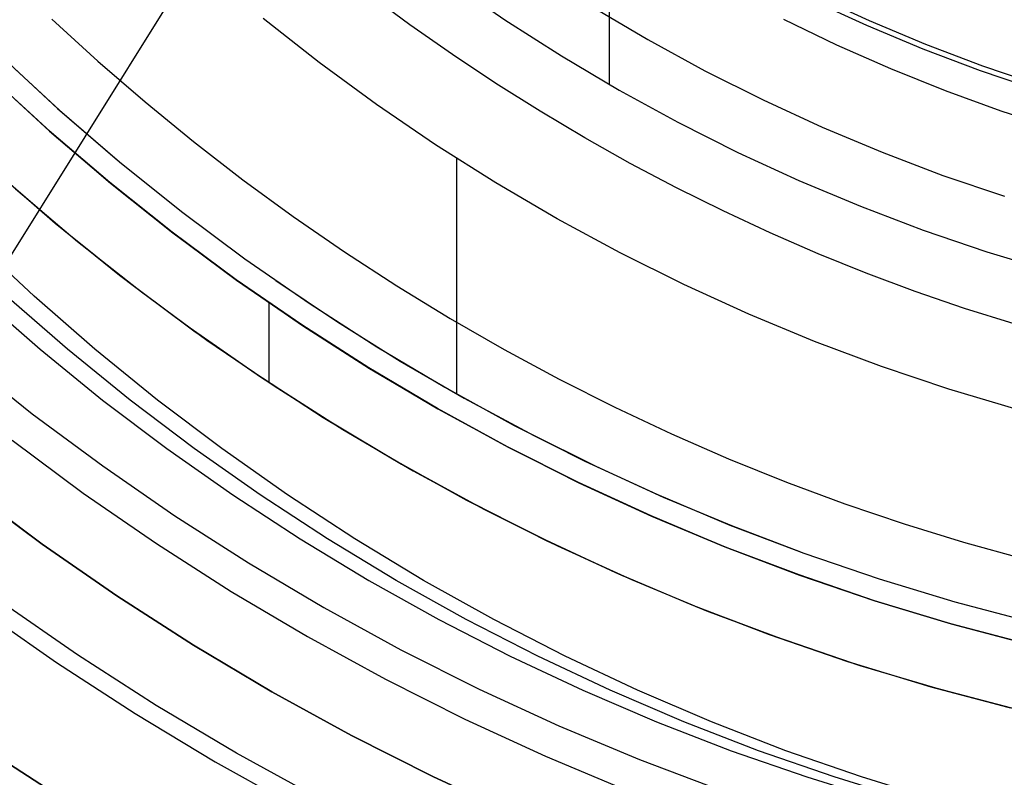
# Model space of a CAD drawing. Header units: millimetres. Extents: x 6239 to 7218, y -13987 to -13139.
# Tile 107 of 256: x 6693 to 6715, y -13511 to -13494. Entities that reach past the tile are written whole.
import ezdxf

# ---------------------------------------------------------------- set-up
doc = ezdxf.new("R2010")
doc.units = ezdxf.units.MM
doc.layers.add('color', color=7, linetype='Continuous')
doc.layers.add('luz', color=7, linetype='Continuous')

msp = doc.modelspace()

# ---------------------------------------------------------------- linework, layer by layer
at = {"color": 7, "true_color": 0xffffff}
for p, q in [((6706.57, -13419.413, 105.1), (6706.57, -13495.308, 105.1)), ((6702.969, -13492.987, 105.1), (6704.214, -13493.847, 105.1)), ((6702.969, -13492.987, 105.1), (6704.214, -13493.847, 105.1)), ((6702.071, -13493.958, 60.689), (6701.126, -13493.258, 60.689)), ((6702.071, -13493.958, 60.689), (6701.126, -13493.258, 60.689)), ((6712.378, -13493.977, 199.6), (6711.124, -13493.4, 199.6)), ((6712.378, -13493.977, 199.6), (6711.124, -13493.4, 199.6)), ((6711.178, -13493.286, 200.6), (6712.429, -13493.862, 200.6)), ((6711.178, -13493.286, 200.6), (6712.429, -13493.862, 200.6)), ((6706.176, -13493.545, 52.515), (6707.438, -13494.294, 52.515)), ((6706.176, -13493.545, 52.515), (6707.438, -13494.294, 52.515)), ((6693.996, -13493.83, 103.064), (6695.034, -13494.78, 103.064)), ((6693.996, -13493.83, 103.064), (6695.034, -13494.78, 103.064)), ((6700.025, -13494.812, 62.1), (6698.761, -13493.817, 62.1)), ((6700.025, -13494.812, 62.1), (6698.761, -13493.817, 62.1)), ((6704.214, -13493.847, 105.1), (6705.488, -13494.662, 105.1)), ((6704.214, -13493.847, 105.1), (6705.488, -13494.662, 105.1)), ((6710.497, -13493.83, 51.1), (6711.695, -13494.411, 51.1)), ((6710.497, -13493.83, 51.1), (6711.695, -13494.411, 51.1)), ((6712.429, -13493.862, 200.6), (6713.698, -13494.394, 200.6)), ((6712.429, -13493.862, 200.6), (6713.698, -13494.394, 200.6)), ((6703.033, -13494.634, 60.689), (6702.071, -13493.958, 60.689)), ((6703.033, -13494.634, 60.689), (6702.071, -13493.958, 60.689)), ((6713.652, -13494.511, 199.6), (6712.378, -13493.977, 199.6)), ((6713.652, -13494.511, 199.6), (6712.378, -13493.977, 199.6)), ((6707.438, -13494.294, 52.515), (6708.726, -13494.998, 52.515)), ((6707.438, -13494.294, 52.515), (6708.726, -13494.998, 52.515)), ((6711.695, -13494.411, 51.1), (6712.912, -13494.95, 51.1)), ((6711.695, -13494.411, 51.1), (6712.912, -13494.95, 51.1)), ((6714.943, -13495.001, 199.6), (6713.652, -13494.511, 199.6)), ((6714.943, -13495.001, 199.6), (6713.652, -13494.511, 199.6)), ((6713.698, -13494.394, 200.6), (6714.985, -13494.883, 200.6)), ((6713.698, -13494.394, 200.6), (6714.985, -13494.883, 200.6)), ((6692.809, -13494.634, 62.1), (6694.121, -13495.846, 62.1)), ((6692.856, -13494.678, 62.1), (6694.17, -13495.89, 62.1)), ((6692.856, -13494.678, 62.1), (6694.17, -13495.89, 62.1)), ((6704.012, -13495.286, 60.689), (6703.033, -13494.634, 60.689)), ((6704.012, -13495.286, 60.689), (6703.033, -13494.634, 60.689)), ((6705.488, -13494.662, 105.1), (6706.789, -13495.434, 105.1)), ((6705.488, -13494.662, 105.1), (6706.789, -13495.434, 105.1)), ((6695.034, -13494.78, 103.064), (6696.098, -13495.702, 103.064)), ((6695.034, -13494.78, 103.064), (6696.098, -13495.702, 103.064)), ((6701.322, -13495.763, 62.1), (6700.025, -13494.812, 62.1)), ((6701.322, -13495.763, 62.1), (6700.025, -13494.812, 62.1)), ((6712.912, -13494.95, 51.1), (6714.147, -13495.447, 51.1)), ((6712.912, -13494.95, 51.1), (6714.147, -13495.447, 51.1)), ((6714.985, -13494.883, 200.6), (6716.288, -13495.326, 200.6)), ((6714.985, -13494.883, 200.6), (6716.288, -13495.326, 200.6)), ((6693.936, -13496.352, 88.1), (6692.611, -13495.136, 88.1)), ((6693.936, -13496.352, 88.1), (6692.611, -13495.136, 88.1)), ((6692.621, -13495.146, 67.1), (6693.946, -13496.361, 67.1)), ((6692.621, -13495.146, 67.1), (6693.946, -13496.361, 67.1)), ((6692.631, -13495.155, 77.6), (6693.956, -13496.369, 77.6)), ((6708.726, -13494.998, 52.515), (6710.037, -13495.657, 52.515)), ((6708.726, -13494.998, 52.515), (6710.037, -13495.657, 52.515)), ((6716.25, -13495.445, 199.6), (6714.943, -13495.001, 199.6)), ((6716.25, -13495.445, 199.6), (6714.943, -13495.001, 199.6)), ((6705.007, -13495.913, 60.689), (6704.012, -13495.286, 60.689)), ((6705.007, -13495.913, 60.689), (6704.012, -13495.286, 60.689)), ((6706.789, -13495.434, 105.1), (6708.116, -13496.16, 105.1)), ((6706.789, -13495.434, 105.1), (6708.116, -13496.16, 105.1)), ((6714.147, -13495.447, 51.1), (6715.398, -13495.901, 51.1)), ((6714.147, -13495.447, 51.1), (6715.398, -13495.901, 51.1)), ((6694.121, -13495.846, 62.1), (6695.473, -13497.012, 62.1)), ((6696.098, -13495.702, 103.064), (6697.187, -13496.594, 103.064)), ((6696.098, -13495.702, 103.064), (6697.187, -13496.594, 103.064)), ((6702.651, -13496.669, 62.1), (6701.322, -13495.763, 62.1)), ((6702.651, -13496.669, 62.1), (6701.322, -13495.763, 62.1)), ((6710.037, -13495.657, 52.515), (6711.369, -13496.271, 52.515)), ((6710.037, -13495.657, 52.515), (6711.369, -13496.271, 52.515)), ((6694.17, -13495.89, 62.1), (6695.525, -13497.055, 62.1)), ((6694.17, -13495.89, 62.1), (6695.525, -13497.055, 62.1)), ((6706.018, -13496.514, 60.689), (6705.007, -13495.913, 60.689)), ((6706.018, -13496.514, 60.689), (6705.007, -13495.913, 60.689)), ((6715.398, -13495.901, 51.1), (6716.664, -13496.311, 51.1)), ((6715.398, -13495.901, 51.1), (6716.664, -13496.311, 51.1)), ((6708.116, -13496.16, 105.1), (6709.467, -13496.84, 105.1)), ((6708.116, -13496.16, 105.1), (6709.467, -13496.84, 105.1)), ((6711.369, -13496.271, 52.515), (6712.723, -13496.838, 52.515)), ((6711.369, -13496.271, 52.515), (6712.723, -13496.838, 52.515)), ((6695.303, -13497.521, 88.1), (6693.936, -13496.352, 88.1)), ((6695.303, -13497.521, 88.1), (6693.936, -13496.352, 88.1)), ((6693.946, -13496.361, 67.1), (6695.313, -13497.529, 67.1)), ((6693.946, -13496.361, 67.1), (6695.313, -13497.529, 67.1)), ((6693.956, -13496.369, 77.6), (6695.322, -13497.536, 77.6)), ((6707.043, -13497.09, 60.689), (6706.018, -13496.514, 60.689)), ((6707.043, -13497.09, 60.689), (6706.018, -13496.514, 60.689)), ((6697.187, -13496.594, 103.064), (6698.301, -13497.456, 103.064)), ((6697.187, -13496.594, 103.064), (6698.301, -13497.456, 103.064)), ((6704.01, -13497.529, 62.1), (6702.651, -13496.669, 62.1)), ((6704.01, -13497.529, 62.1), (6702.651, -13496.669, 62.1)), ((6709.467, -13496.84, 105.1), (6710.841, -13497.472, 105.1)), ((6709.467, -13496.84, 105.1), (6710.841, -13497.472, 105.1)), ((6712.723, -13496.838, 52.515), (6714.095, -13497.359, 52.515)), ((6712.723, -13496.838, 52.515), (6714.095, -13497.359, 52.515)), ((6695.525, -13497.055, 62.1), (6696.92, -13498.173, 62.1)), ((6695.525, -13497.055, 62.1), (6696.92, -13498.173, 62.1)), ((6703.124, -13496.976, 62.1), (6703.124, -13502.287, 62.1)), ((6708.082, -13497.639, 60.689), (6707.043, -13497.09, 60.689)), ((6708.082, -13497.639, 60.689), (6707.043, -13497.09, 60.689)), ((6692.662, -13497.212, 65.596), (6694.073, -13498.436, 65.596)), ((6692.856, -13497.386, 67.1), (6694.264, -13498.596, 67.1)), ((6692.856, -13497.386, 67.1), (6694.264, -13498.596, 67.1)), ((6714.095, -13497.359, 52.515), (6715.484, -13497.831, 52.515)), ((6714.095, -13497.359, 52.515), (6715.484, -13497.831, 52.515)), ((6696.709, -13498.642, 88.1), (6695.303, -13497.521, 88.1)), ((6696.709, -13498.642, 88.1), (6695.303, -13497.521, 88.1)), ((6695.313, -13497.529, 67.1), (6696.718, -13498.649, 67.1)), ((6695.313, -13497.529, 67.1), (6696.718, -13498.649, 67.1)), ((6695.322, -13497.536, 77.6), (6696.727, -13498.656, 77.6)), ((6698.301, -13497.456, 103.064), (6699.438, -13498.287, 103.064)), ((6698.301, -13497.456, 103.064), (6699.438, -13498.287, 103.064)), ((6705.397, -13498.342, 62.1), (6704.01, -13497.529, 62.1)), ((6705.397, -13498.342, 62.1), (6704.01, -13497.529, 62.1)), ((6709.134, -13498.162, 60.689), (6708.082, -13497.639, 60.689)), ((6709.134, -13498.162, 60.689), (6708.082, -13497.639, 60.689)), ((6710.841, -13497.472, 105.1), (6712.236, -13498.057, 105.1)), ((6710.841, -13497.472, 105.1), (6712.236, -13498.057, 105.1)), ((6693.173, -13497.666, 64.091), (6694.574, -13498.852, 64.091)), ((6693.173, -13497.666, 64.091), (6694.574, -13498.852, 64.091)), ((6712.236, -13498.057, 105.1), (6713.651, -13498.594, 105.1)), ((6712.236, -13498.057, 105.1), (6713.651, -13498.594, 105.1)), ((6696.92, -13498.173, 62.1), (6698.352, -13499.241, 62.1)), ((6696.92, -13498.173, 62.1), (6698.352, -13499.241, 62.1)), ((6699.438, -13498.287, 103.064), (6700.597, -13499.087, 103.064)), ((6699.438, -13498.287, 103.064), (6700.597, -13499.087, 103.064)), ((6710.2, -13498.658, 60.689), (6709.134, -13498.162, 60.689)), ((6710.2, -13498.658, 60.689), (6709.134, -13498.162, 60.689)), ((6694.073, -13498.436, 65.596), (6695.525, -13499.611, 65.596)), ((6706.812, -13499.107, 62.1), (6705.397, -13498.342, 62.1)), ((6706.812, -13499.107, 62.1), (6705.397, -13498.342, 62.1)), ((6694.264, -13498.596, 67.1), (6695.712, -13499.756, 67.1)), ((6694.264, -13498.596, 67.1), (6695.712, -13499.756, 67.1)), ((6698.152, -13499.714, 88.1), (6696.709, -13498.642, 88.1)), ((6698.152, -13499.714, 88.1), (6696.709, -13498.642, 88.1)), ((6696.718, -13498.649, 67.1), (6698.162, -13499.721, 67.1)), ((6696.718, -13498.649, 67.1), (6698.162, -13499.721, 67.1)), ((6696.727, -13498.656, 77.6), (6698.17, -13499.727, 77.6)), ((6711.278, -13499.126, 60.689), (6710.2, -13498.658, 60.689)), ((6711.278, -13499.126, 60.689), (6710.2, -13498.658, 60.689)), ((6713.651, -13498.594, 105.1), (6715.083, -13499.081, 105.1)), ((6713.651, -13498.594, 105.1), (6715.083, -13499.081, 105.1)), ((6693.595, -13500.085, 76.892), (6692.264, -13498.841, 77.199)), ((6693.595, -13500.085, 76.892), (6692.264, -13498.841, 77.199)), ((6694.574, -13498.852, 64.091), (6696.015, -13499.989, 64.091)), ((6694.574, -13498.852, 64.091), (6696.015, -13499.989, 64.091)), ((6700.597, -13499.087, 103.064), (6701.778, -13499.855, 103.064)), ((6700.597, -13499.087, 103.064), (6701.778, -13499.855, 103.064)), ((6708.252, -13499.824, 62.1), (6706.812, -13499.107, 62.1)), ((6708.252, -13499.824, 62.1), (6706.812, -13499.107, 62.1)), ((6712.367, -13499.566, 60.689), (6711.278, -13499.126, 60.689)), ((6712.367, -13499.566, 60.689), (6711.278, -13499.126, 60.689)), ((6715.083, -13499.081, 105.1), (6716.531, -13499.518, 105.1)), ((6715.083, -13499.081, 105.1), (6716.531, -13499.518, 105.1)), ((6698.352, -13499.241, 62.1), (6699.821, -13500.26, 62.1)), ((6698.352, -13499.241, 62.1), (6699.821, -13500.26, 62.1)), ((6695.525, -13499.611, 65.596), (6697.018, -13500.734, 65.596)), ((6713.467, -13499.977, 60.689), (6712.367, -13499.566, 60.689)), ((6713.467, -13499.977, 60.689), (6712.367, -13499.566, 60.689)), ((6695.712, -13499.756, 67.1), (6697.199, -13500.865, 67.1)), ((6695.712, -13499.756, 67.1), (6697.199, -13500.865, 67.1)), ((6699.632, -13500.735, 88.1), (6698.152, -13499.714, 88.1)), ((6699.632, -13500.735, 88.1), (6698.152, -13499.714, 88.1)), ((6698.162, -13499.721, 67.1), (6699.641, -13500.741, 67.1)), ((6698.162, -13499.721, 67.1), (6699.641, -13500.741, 67.1)), ((6698.17, -13499.727, 77.6), (6699.65, -13500.747, 77.6)), ((6699.049, -13499.734, 62.1), (6700.436, -13500.664, 62.1)), ((6701.778, -13499.855, 103.064), (6702.979, -13500.59, 103.064)), ((6701.778, -13499.855, 103.064), (6702.979, -13500.59, 103.064)), ((6709.716, -13500.491, 62.1), (6708.252, -13499.824, 62.1)), ((6709.716, -13500.491, 62.1), (6708.252, -13499.824, 62.1)), ((6696.015, -13499.989, 64.091), (6697.494, -13501.076, 64.091)), ((6696.015, -13499.989, 64.091), (6697.494, -13501.076, 64.091)), ((6714.578, -13500.36, 60.689), (6713.467, -13499.977, 60.689)), ((6714.578, -13500.36, 60.689), (6713.467, -13499.977, 60.689)), ((6692.358, -13500.085, 71.533), (6693.73, -13501.282, 71.216)), ((6692.358, -13500.085, 71.533), (6693.73, -13501.282, 71.216)), ((6694.348, -13501.282, 73.896), (6692.976, -13500.085, 74.212)), ((6694.967, -13501.282, 76.575), (6693.595, -13500.085, 76.892)), ((6694.967, -13501.282, 76.575), (6693.595, -13500.085, 76.892)), ((6698.891, -13500.233, 67.1), (6698.891, -13502.033, 67.1)), ((6699.821, -13500.26, 62.1), (6701.324, -13501.227, 62.1)), ((6699.821, -13500.26, 62.1), (6701.324, -13501.227, 62.1)), ((6711.201, -13501.107, 62.1), (6709.716, -13500.491, 62.1)), ((6711.201, -13501.107, 62.1), (6709.716, -13500.491, 62.1)), ((6715.698, -13500.713, 60.689), (6714.578, -13500.36, 60.689)), ((6715.698, -13500.713, 60.689), (6714.578, -13500.36, 60.689)), ((6697.018, -13500.734, 65.596), (6698.549, -13501.804, 65.596)), ((6701.147, -13501.705, 88.1), (6699.632, -13500.735, 88.1)), ((6701.147, -13501.705, 88.1), (6699.632, -13500.735, 88.1)), ((6699.641, -13500.741, 67.1), (6701.155, -13501.711, 67.1)), ((6699.641, -13500.741, 67.1), (6701.155, -13501.711, 67.1)), ((6699.65, -13500.747, 77.6), (6701.163, -13501.716, 77.6)), ((6700.436, -13500.664, 62.1), (6701.853, -13501.55, 62.1)), ((6702.979, -13500.59, 103.064), (6704.2, -13501.292, 103.064)), ((6702.979, -13500.59, 103.064), (6704.2, -13501.292, 103.064)), ((6697.199, -13500.865, 67.1), (6698.724, -13501.922, 67.1)), ((6697.199, -13500.865, 67.1), (6698.724, -13501.922, 67.1)), ((6697.494, -13501.076, 64.091), (6699.009, -13502.111, 64.091)), ((6697.494, -13501.076, 64.091), (6699.009, -13502.111, 64.091)), ((6712.707, -13501.672, 62.1), (6711.201, -13501.107, 62.1)), ((6712.707, -13501.672, 62.1), (6711.201, -13501.107, 62.1)), ((6693.73, -13501.282, 71.216), (6695.141, -13502.429, 70.89)), ((6693.73, -13501.282, 71.216), (6695.141, -13502.429, 70.89)), ((6695.759, -13502.429, 73.57), (6694.348, -13501.282, 73.896)), ((6696.378, -13502.429, 76.249), (6694.967, -13501.282, 76.575)), ((6696.378, -13502.429, 76.249), (6694.967, -13501.282, 76.575)), ((6701.324, -13501.227, 62.1), (6702.86, -13502.141, 62.1)), ((6701.324, -13501.227, 62.1), (6702.86, -13502.141, 62.1)), ((6704.2, -13501.292, 103.064), (6705.439, -13501.96, 103.064)), ((6704.2, -13501.292, 103.064), (6705.439, -13501.96, 103.064)), ((6692.009, -13501.507, 212.03), (6693.555, -13502.74, 212.03)), ((6701.853, -13501.55, 62.1), (6703.297, -13502.388, 62.1)), ((6698.549, -13501.804, 65.596), (6700.116, -13502.82, 65.596)), ((6702.694, -13502.622, 88.1), (6701.147, -13501.705, 88.1)), ((6702.694, -13502.622, 88.1), (6701.147, -13501.705, 88.1)), ((6701.155, -13501.711, 67.1), (6702.702, -13502.627, 67.1)), ((6701.155, -13501.711, 67.1), (6702.702, -13502.627, 67.1)), ((6701.163, -13501.716, 77.6), (6702.71, -13502.631, 77.6)), ((6714.231, -13502.185, 62.1), (6712.707, -13501.672, 62.1)), ((6714.231, -13502.185, 62.1), (6712.707, -13501.672, 62.1)), ((6698.724, -13501.922, 67.1), (6700.285, -13502.925, 67.1)), ((6698.724, -13501.922, 67.1), (6700.285, -13502.925, 67.1)), ((6705.439, -13501.96, 103.064), (6706.696, -13502.594, 103.064)), ((6705.439, -13501.96, 103.064), (6706.696, -13502.594, 103.064)), ((6699.009, -13502.111, 64.091), (6700.559, -13503.094, 64.091)), ((6699.009, -13502.111, 64.091), (6700.559, -13503.094, 64.091)), ((6702.86, -13502.141, 62.1), (6704.426, -13503.001, 62.1)), ((6702.86, -13502.141, 62.1), (6704.426, -13503.001, 62.1)), ((6715.772, -13502.646, 62.1), (6714.231, -13502.185, 62.1)), ((6715.772, -13502.646, 62.1), (6714.231, -13502.185, 62.1)), ((6695.141, -13502.429, 70.89), (6696.589, -13503.526, 70.556)), ((6695.141, -13502.429, 70.89), (6696.589, -13503.526, 70.556)), ((6697.208, -13503.526, 73.235), (6695.759, -13502.429, 73.57)), ((6697.827, -13503.526, 75.915), (6696.378, -13502.429, 76.249)), ((6697.827, -13503.526, 75.915), (6696.378, -13502.429, 76.249)), ((6703.297, -13502.388, 62.1), (6704.768, -13503.18, 62.1)), ((6693.555, -13502.74, 212.03), (6695.142, -13503.918, 212.03)), ((6704.271, -13503.485, 88.1), (6702.694, -13502.622, 88.1)), ((6704.271, -13503.485, 88.1), (6702.694, -13502.622, 88.1)), ((6702.702, -13502.627, 67.1), (6704.279, -13503.489, 67.1)), ((6702.702, -13502.627, 67.1), (6704.279, -13503.489, 67.1)), ((6702.71, -13502.631, 77.6), (6704.286, -13503.493, 77.6)), ((6706.696, -13502.594, 103.064), (6707.97, -13503.192, 103.064)), ((6706.696, -13502.594, 103.064), (6707.97, -13503.192, 103.064)), ((6700.116, -13502.82, 65.596), (6701.718, -13503.781, 65.596)), ((6700.285, -13502.925, 67.1), (6701.88, -13503.874, 67.1)), ((6700.285, -13502.925, 67.1), (6701.88, -13503.874, 67.1)), ((6700.559, -13503.094, 64.091), (6702.142, -13504.024, 64.091)), ((6700.559, -13503.094, 64.091), (6702.142, -13504.024, 64.091)), ((6704.426, -13503.001, 62.1), (6706.021, -13503.807, 62.1)), ((6704.426, -13503.001, 62.1), (6706.021, -13503.807, 62.1)), ((6704.768, -13503.18, 62.1), (6706.264, -13503.924, 62.1)), ((6693.097, -13503.335, 211.366), (6694.705, -13504.529, 211.366)), ((6707.97, -13503.192, 103.064), (6709.26, -13503.756, 103.064)), ((6707.97, -13503.192, 103.064), (6709.26, -13503.756, 103.064)), ((6696.589, -13503.526, 70.556), (6698.074, -13504.571, 70.213)), ((6696.589, -13503.526, 70.556), (6698.074, -13504.571, 70.213)), ((6698.693, -13504.571, 72.893), (6697.208, -13503.526, 73.235)), ((6699.311, -13504.571, 75.572), (6697.827, -13503.526, 75.915)), ((6699.311, -13504.571, 75.572), (6697.827, -13503.526, 75.915)), ((6705.878, -13504.293, 88.1), (6704.271, -13503.485, 88.1)), ((6705.878, -13504.293, 88.1), (6704.271, -13503.485, 88.1)), ((6704.279, -13503.489, 67.1), (6705.885, -13504.297, 67.1)), ((6704.279, -13503.489, 67.1), (6705.885, -13504.297, 67.1)), ((6704.286, -13503.493, 77.6), (6705.892, -13504.3, 77.6)), ((6701.718, -13503.781, 65.596), (6703.352, -13504.686, 65.596)), ((6706.021, -13503.807, 62.1), (6707.644, -13504.557, 62.1)), ((6706.021, -13503.807, 62.1), (6707.644, -13504.557, 62.1)), ((6709.26, -13503.756, 103.064), (6710.565, -13504.283, 103.064)), ((6709.26, -13503.756, 103.064), (6710.565, -13504.283, 103.064)), ((6695.142, -13503.918, 212.03), (6696.769, -13505.041, 212.03)), ((6701.88, -13503.874, 67.1), (6703.506, -13504.767, 67.1)), ((6701.88, -13503.874, 67.1), (6703.506, -13504.767, 67.1)), ((6702.142, -13504.024, 64.091), (6703.756, -13504.898, 64.091)), ((6702.142, -13504.024, 64.091), (6703.756, -13504.898, 64.091)), ((6706.264, -13503.924, 62.1), (6707.783, -13504.618, 62.1)), ((6707.511, -13505.045, 88.1), (6705.878, -13504.293, 88.1)), ((6707.511, -13505.045, 88.1), (6705.878, -13504.293, 88.1)), ((6705.885, -13504.297, 67.1), (6707.518, -13505.049, 67.1)), ((6705.885, -13504.297, 67.1), (6707.518, -13505.049, 67.1)), ((6705.892, -13504.3, 77.6), (6707.525, -13505.051, 77.6)), ((6710.565, -13504.283, 103.064), (6711.885, -13504.773, 103.064)), ((6710.565, -13504.283, 103.064), (6711.885, -13504.773, 103.064)), ((6694.705, -13504.529, 211.366), (6696.353, -13505.666, 211.366)), ((6698.074, -13504.571, 70.213), (6699.593, -13505.563, 69.862)), ((6698.074, -13504.571, 70.213), (6699.593, -13505.563, 69.862)), ((6700.211, -13505.563, 72.542), (6698.693, -13504.571, 72.893)), ((6700.83, -13505.563, 75.222), (6699.311, -13504.571, 75.572)), ((6700.83, -13505.563, 75.222), (6699.311, -13504.571, 75.572)), ((6703.352, -13504.686, 65.596), (6705.017, -13505.533, 65.596)), ((6707.644, -13504.557, 62.1), (6709.291, -13505.25, 62.1)), ((6707.644, -13504.557, 62.1), (6709.291, -13505.25, 62.1)), ((6707.783, -13504.618, 62.1), (6709.324, -13505.264, 62.1)), ((6703.506, -13504.767, 67.1), (6705.163, -13505.604, 67.1)), ((6703.506, -13504.767, 67.1), (6705.163, -13505.604, 67.1)), ((6703.756, -13504.898, 64.091), (6705.398, -13505.717, 64.091)), ((6703.756, -13504.898, 64.091), (6705.398, -13505.717, 64.091)), ((6711.885, -13504.773, 103.064), (6713.217, -13505.225, 103.064)), ((6711.885, -13504.773, 103.064), (6713.217, -13505.225, 103.064)), ((6696.769, -13505.041, 212.03), (6698.434, -13506.107, 212.03)), ((6709.169, -13505.741, 88.1), (6707.511, -13505.045, 88.1)), ((6709.169, -13505.741, 88.1), (6707.511, -13505.045, 88.1)), ((6707.518, -13505.049, 67.1), (6709.176, -13505.743, 67.1)), ((6707.518, -13505.049, 67.1), (6709.176, -13505.743, 67.1)), ((6707.525, -13505.051, 77.6), (6709.182, -13505.746, 77.6)), ((6709.291, -13505.25, 62.1), (6710.961, -13505.886, 62.1)), ((6709.291, -13505.25, 62.1), (6710.961, -13505.886, 62.1)), ((6709.324, -13505.264, 62.1), (6710.885, -13505.859, 62.1)), ((6713.217, -13505.225, 103.064), (6714.561, -13505.64, 103.064)), ((6713.217, -13505.225, 103.064), (6714.561, -13505.64, 103.064)), ((6699.593, -13505.563, 69.862), (6701.144, -13506.501, 69.504)), ((6699.593, -13505.563, 69.862), (6701.144, -13506.501, 69.504)), ((6701.762, -13506.501, 72.184), (6700.211, -13505.563, 72.542)), ((6702.381, -13506.501, 74.863), (6700.83, -13505.563, 75.222)), ((6702.381, -13506.501, 74.863), (6700.83, -13505.563, 75.222)), ((6705.017, -13505.533, 65.596), (6706.711, -13506.321, 65.596)), ((6705.163, -13505.604, 67.1), (6706.847, -13506.382, 67.1)), ((6705.163, -13505.604, 67.1), (6706.847, -13506.382, 67.1)), ((6696.353, -13505.666, 211.366), (6698.039, -13506.747, 211.366)), ((6705.398, -13505.717, 64.091), (6707.068, -13506.479, 64.091)), ((6705.398, -13505.717, 64.091), (6707.068, -13506.479, 64.091)), ((6710.851, -13506.378, 88.1), (6709.169, -13505.741, 88.1)), ((6710.851, -13506.378, 88.1), (6709.169, -13505.741, 88.1)), ((6709.176, -13505.743, 67.1), (6710.857, -13506.381, 67.1)), ((6709.176, -13505.743, 67.1), (6710.857, -13506.381, 67.1)), ((6709.182, -13505.746, 77.6), (6710.862, -13506.383, 77.6)), ((6714.561, -13505.64, 103.064), (6715.917, -13506.016, 103.064)), ((6714.561, -13505.64, 103.064), (6715.917, -13506.016, 103.064)), ((6710.961, -13505.886, 62.1), (6712.653, -13506.464, 62.1)), ((6710.961, -13505.886, 62.1), (6712.653, -13506.464, 62.1)), ((6698.434, -13506.107, 212.03), (6700.134, -13507.115, 212.03)), ((6701.144, -13506.501, 69.504), (6702.725, -13507.384, 69.139)), ((6701.144, -13506.501, 69.504), (6702.725, -13507.384, 69.139)), ((6703.344, -13507.384, 71.819), (6701.762, -13506.501, 72.184)), ((6703.962, -13507.384, 74.498), (6702.381, -13506.501, 74.863)), ((6703.962, -13507.384, 74.498), (6702.381, -13506.501, 74.863)), ((6706.711, -13506.321, 65.596), (6708.43, -13507.05, 65.596)), ((6706.847, -13506.382, 67.1), (6708.557, -13507.102, 67.1)), ((6706.847, -13506.382, 67.1), (6708.557, -13507.102, 67.1)), ((6707.068, -13506.479, 64.091), (6708.763, -13507.184, 64.091)), ((6707.068, -13506.479, 64.091), (6708.763, -13507.184, 64.091)), ((6712.553, -13506.958, 88.1), (6710.851, -13506.378, 88.1)), ((6712.553, -13506.958, 88.1), (6710.851, -13506.378, 88.1)), ((6710.857, -13506.381, 67.1), (6712.559, -13506.959, 67.1)), ((6710.857, -13506.381, 67.1), (6712.559, -13506.959, 67.1)), ((6710.862, -13506.383, 77.6), (6712.564, -13506.961, 77.6)), ((6712.653, -13506.464, 62.1), (6714.363, -13506.983, 62.1)), ((6712.653, -13506.464, 62.1), (6714.363, -13506.983, 62.1)), ((6698.039, -13506.747, 211.366), (6699.762, -13507.768, 211.366)), ((6714.275, -13507.478, 88.1), (6712.553, -13506.958, 88.1)), ((6714.275, -13507.478, 88.1), (6712.553, -13506.958, 88.1)), ((6712.559, -13506.959, 67.1), (6714.28, -13507.479, 67.1)), ((6712.559, -13506.959, 67.1), (6714.28, -13507.479, 67.1)), ((6712.564, -13506.961, 77.6), (6714.284, -13507.481, 77.6)), ((6700.134, -13507.115, 212.03), (6701.868, -13508.064, 212.03)), ((6708.43, -13507.05, 65.596), (6710.175, -13507.719, 65.596)), ((6708.557, -13507.102, 67.1), (6710.292, -13507.761, 67.1)), ((6708.557, -13507.102, 67.1), (6710.292, -13507.761, 67.1)), ((6708.763, -13507.184, 64.091), (6710.481, -13507.83, 64.091)), ((6708.763, -13507.184, 64.091), (6710.481, -13507.83, 64.091)), ((6714.363, -13506.983, 62.1), (6716.09, -13507.442, 62.1)), ((6714.363, -13506.983, 62.1), (6716.09, -13507.442, 62.1)), ((6702.725, -13507.384, 69.139), (6704.335, -13508.21, 68.768)), ((6702.725, -13507.384, 69.139), (6704.335, -13508.21, 68.768)), ((6704.954, -13508.21, 71.447), (6703.344, -13507.384, 71.819)), ((6705.572, -13508.21, 74.127), (6703.962, -13507.384, 74.498)), ((6705.572, -13508.21, 74.127), (6703.962, -13507.384, 74.498)), ((6716.013, -13507.938, 88.1), (6714.275, -13507.478, 88.1)), ((6716.013, -13507.938, 88.1), (6714.275, -13507.478, 88.1)), ((6714.28, -13507.479, 67.1), (6716.017, -13507.939, 67.1)), ((6714.28, -13507.479, 67.1), (6716.017, -13507.939, 67.1)), ((6714.284, -13507.481, 77.6), (6716.021, -13507.94, 77.6)), ((6699.762, -13507.768, 211.366), (6701.519, -13508.729, 211.366)), ((6710.175, -13507.719, 65.596), (6711.941, -13508.327, 65.596)), ((6710.292, -13507.761, 67.1), (6712.048, -13508.361, 67.1)), ((6710.292, -13507.761, 67.1), (6712.048, -13508.361, 67.1)), ((6710.481, -13507.83, 64.091), (6712.22, -13508.417, 64.091)), ((6710.481, -13507.83, 64.091), (6712.22, -13508.417, 64.091)), ((6701.868, -13508.064, 212.03), (6703.634, -13508.952, 212.03)), ((6704.335, -13508.21, 68.768), (6705.972, -13508.98, 68.39)), ((6704.335, -13508.21, 68.768), (6705.972, -13508.98, 68.39)), ((6706.591, -13508.98, 71.069), (6704.954, -13508.21, 71.447)), ((6707.209, -13508.98, 73.749), (6705.572, -13508.21, 74.127)), ((6707.209, -13508.98, 73.749), (6705.572, -13508.21, 74.127)), ((6711.941, -13508.327, 65.596), (6713.728, -13508.872, 65.596)), ((6712.048, -13508.361, 67.1), (6713.823, -13508.899, 67.1)), ((6712.048, -13508.361, 67.1), (6713.823, -13508.899, 67.1)), ((6712.22, -13508.417, 64.091), (6713.978, -13508.943, 64.091)), ((6712.22, -13508.417, 64.091), (6713.978, -13508.943, 64.091)), ((6701.519, -13508.729, 211.366), (6703.308, -13509.629, 211.366)), ((6703.634, -13508.952, 212.03), (6705.43, -13509.779, 212.03)), ((6713.728, -13508.872, 65.596), (6715.532, -13509.355, 65.596)), ((6713.823, -13508.899, 67.1), (6715.617, -13509.376, 67.1)), ((6713.823, -13508.899, 67.1), (6715.617, -13509.376, 67.1)), ((6713.978, -13508.943, 64.091), (6715.753, -13509.41, 64.091)), ((6713.978, -13508.943, 64.091), (6715.753, -13509.41, 64.091)), ((6705.972, -13508.98, 68.39), (6707.633, -13509.691, 68.006)), ((6705.972, -13508.98, 68.39), (6707.633, -13509.691, 68.006)), ((6708.252, -13509.691, 70.686), (6706.591, -13508.98, 71.069)), ((6708.871, -13509.691, 73.365), (6707.209, -13508.98, 73.749)), ((6708.871, -13509.691, 73.365), (6707.209, -13508.98, 73.749)), ((6703.308, -13509.629, 211.366), (6705.127, -13510.467, 211.366)), ((6705.43, -13509.779, 212.03), (6707.253, -13510.543, 212.03)), ((6707.633, -13509.691, 68.006), (6709.318, -13510.343, 67.617)), ((6707.633, -13509.691, 68.006), (6709.318, -13510.343, 67.617)), ((6709.936, -13510.343, 70.297), (6708.252, -13509.691, 70.686)), ((6710.555, -13510.343, 72.976), (6708.871, -13509.691, 73.365)), ((6710.555, -13510.343, 72.976), (6708.871, -13509.691, 73.365)), ((6705.127, -13510.467, 211.366), (6706.974, -13511.241, 211.366)), ((6709.318, -13510.343, 67.617), (6711.023, -13510.935, 67.224)), ((6709.318, -13510.343, 67.617), (6711.023, -13510.935, 67.224)), ((6711.642, -13510.935, 69.903), (6709.936, -13510.343, 70.297)), ((6712.26, -13510.935, 72.583), (6710.555, -13510.343, 72.976)), ((6712.26, -13510.935, 72.583), (6710.555, -13510.343, 72.976)), ((6694.898, -13511.843, 259.6), (6693.038, -13510.651, 259.6)), ((6694.898, -13511.843, 259.6), (6693.038, -13510.651, 259.6)), ((6693.038, -13510.651, 231.716), (6694.898, -13511.843, 231.716)), ((6693.038, -13510.651, 245.658), (6694.898, -13511.843, 245.658)), ((6693.038, -13510.651, 231.716), (6694.898, -13511.843, 231.716)), ((6707.253, -13510.543, 212.03), (6709.101, -13511.244, 212.03)), ((6711.023, -13510.935, 67.224), (6712.747, -13511.467, 66.826)), ((6711.023, -13510.935, 67.224), (6712.747, -13511.467, 66.826)), ((6713.366, -13511.467, 69.505), (6711.642, -13510.935, 69.903)), ((6713.984, -13511.467, 72.185), (6712.26, -13510.935, 72.583)), ((6713.984, -13511.467, 72.185), (6712.26, -13510.935, 72.583))]:
    msp.add_line(p, q, dxfattribs=at)
at = {"layer": 'color', "color": 254, "true_color": 0xcad1ee}
for p, q in [((6693.776, -13505.682, 28.2), (6692.128, -13504.455, 28.2)), ((6692.128, -13504.455, 26.2), (6693.776, -13505.682, 26.2)), ((6693.776, -13505.682, 28.2), (6692.128, -13504.455, 28.2)), ((6692.128, -13504.455, 26.2), (6693.776, -13505.682, 26.2)), ((6693.776, -13505.682, 27.2), (6692.128, -13504.455, 27.2)), ((6695.464, -13506.852, 28.2), (6693.776, -13505.682, 28.2)), ((6693.776, -13505.682, 26.2), (6695.464, -13506.852, 26.2)), ((6695.464, -13506.852, 28.2), (6693.776, -13505.682, 28.2)), ((6693.776, -13505.682, 26.2), (6695.464, -13506.852, 26.2)), ((6695.464, -13506.852, 27.2), (6693.776, -13505.682, 27.2)), ((6697.192, -13507.962, 28.2), (6695.464, -13506.852, 28.2)), ((6695.464, -13506.852, 26.2), (6697.192, -13507.962, 26.2)), ((6697.192, -13507.962, 28.2), (6695.464, -13506.852, 28.2)), ((6695.464, -13506.852, 26.2), (6697.192, -13507.962, 26.2)), ((6697.192, -13507.962, 27.2), (6695.464, -13506.852, 27.2)), ((6692.367, -13507.142, 28.2), (6694.099, -13508.353, 28.2)), ((6692.367, -13507.142, 30.3), (6694.099, -13508.353, 30.3)), ((6692.367, -13507.142, 28.2), (6694.099, -13508.353, 28.2)), ((6692.367, -13507.142, 29.25), (6694.099, -13508.353, 29.25)), ((6692.367, -13507.142, 30.3), (6694.099, -13508.353, 30.3)), ((6694.573, -13508.179, 26.2), (6692.839, -13506.979, 26.2)), ((6694.573, -13508.179, 26.2), (6692.839, -13506.979, 26.2)), ((6698.958, -13509.012, 28.2), (6697.192, -13507.962, 28.2)), ((6697.192, -13507.962, 26.2), (6698.958, -13509.012, 26.2)), ((6698.958, -13509.012, 28.2), (6697.192, -13507.962, 28.2)), ((6697.192, -13507.962, 26.2), (6698.958, -13509.012, 26.2)), ((6698.958, -13509.012, 27.2), (6697.192, -13507.962, 27.2)), ((6696.347, -13509.32, 26.2), (6694.573, -13508.179, 26.2)), ((6696.347, -13509.32, 26.2), (6694.573, -13508.179, 26.2)), ((6694.099, -13508.353, 28.2), (6695.871, -13509.504, 28.2)), ((6694.099, -13508.353, 30.3), (6695.871, -13509.504, 30.3)), ((6694.099, -13508.353, 28.2), (6695.871, -13509.504, 28.2)), ((6694.099, -13508.353, 29.25), (6695.871, -13509.504, 29.25)), ((6694.099, -13508.353, 30.3), (6695.871, -13509.504, 30.3)), ((6700.758, -13510, 28.2), (6698.958, -13509.012, 28.2)), ((6698.958, -13509.012, 26.2), (6700.758, -13510, 26.2)), ((6700.758, -13510, 28.2), (6698.958, -13509.012, 28.2)), ((6698.958, -13509.012, 26.2), (6700.758, -13510, 26.2)), ((6700.758, -13510, 27.2), (6698.958, -13509.012, 27.2)), ((6698.16, -13510.398, 26.2), (6696.347, -13509.32, 26.2)), ((6698.16, -13510.398, 26.2), (6696.347, -13509.32, 26.2)), ((6695.871, -13509.504, 28.2), (6697.681, -13510.593, 28.2)), ((6695.871, -13509.504, 30.3), (6697.681, -13510.593, 30.3)), ((6695.871, -13509.504, 28.2), (6697.681, -13510.593, 28.2)), ((6695.871, -13509.504, 29.25), (6697.681, -13510.593, 29.25)), ((6695.871, -13509.504, 30.3), (6697.681, -13510.593, 30.3)), ((6702.592, -13510.926, 28.2), (6700.758, -13510, 28.2)), ((6700.758, -13510, 26.2), (6702.592, -13510.926, 26.2)), ((6702.592, -13510.926, 28.2), (6700.758, -13510, 28.2)), ((6700.758, -13510, 26.2), (6702.592, -13510.926, 26.2)), ((6702.592, -13510.926, 27.2), (6700.758, -13510, 27.2)), ((6700.008, -13511.413, 26.2), (6698.16, -13510.398, 26.2)), ((6700.008, -13511.413, 26.2), (6698.16, -13510.398, 26.2)), ((6697.681, -13510.593, 28.2), (6699.528, -13511.62, 28.2)), ((6697.681, -13510.593, 30.3), (6699.528, -13511.62, 30.3)), ((6697.681, -13510.593, 28.2), (6699.528, -13511.62, 28.2)), ((6697.681, -13510.593, 29.25), (6699.528, -13511.62, 29.25)), ((6697.681, -13510.593, 30.3), (6699.528, -13511.62, 30.3)), ((6704.456, -13511.788, 28.2), (6702.592, -13510.926, 28.2)), ((6702.592, -13510.926, 26.2), (6704.456, -13511.788, 26.2)), ((6704.456, -13511.788, 28.2), (6702.592, -13510.926, 28.2)), ((6702.592, -13510.926, 26.2), (6704.456, -13511.788, 26.2)), ((6704.456, -13511.788, 27.2), (6702.592, -13510.926, 27.2))]:
    msp.add_line(p, q, dxfattribs=at)
at = {"layer": 'luz', "color": 254, "true_color": 0xcad1ee}
for p, q in [((6801.826, -13325.085, -34.05), (6641.755, -13581.278, -34.05)), ((6801.826, -13325.085, -32.55), (6641.755, -13581.278, -32.55))]:
    msp.add_line(p, q, dxfattribs=at)

doc.saveas('drawing.dxf')
